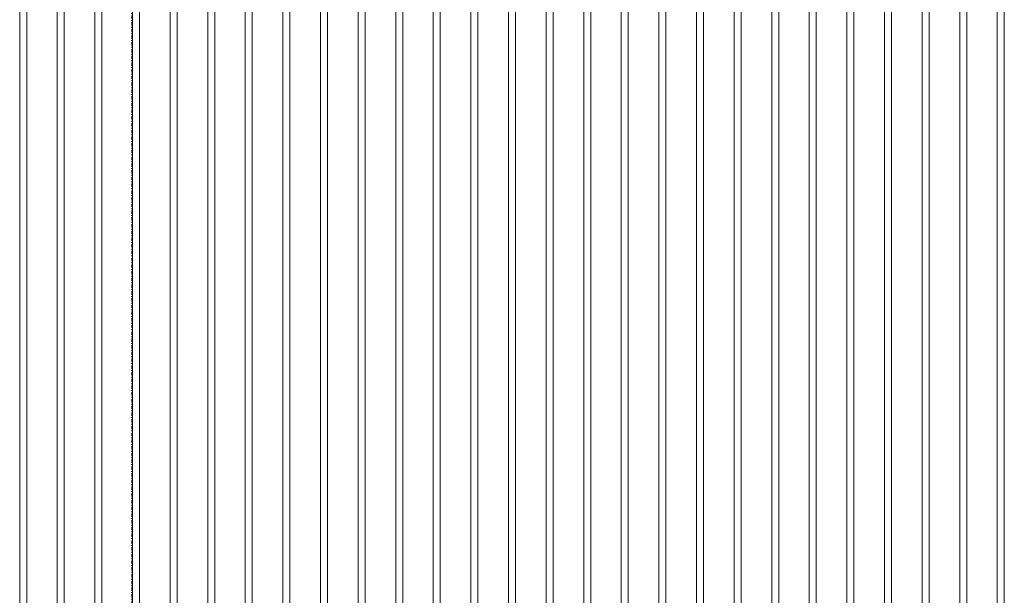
# Model space of a CAD drawing. Extents: x 0 to 92550, y 0 to 59400.
# Tile 69 of 105: x 20529 to 22372, y 41100 to 42178. Entities that reach past the tile are written whole.
import ezdxf
from ezdxf.xclip import XClip

# ---------------------------------------------------------------- set-up
doc = ezdxf.new("R2010")
doc.units = 0
doc.header["$MEASUREMENT"] = 0
doc.header["$XCLIPFRAME"] = 0
doc.linetypes.add('Streep-punt fijn', pattern=[1251.000023, 626.000023, -312.5, 0, -312.5])
doc.layers.add('ZZ 41 Buitenwandafwerking gevelhout', color=7, linetype='Continuous')
doc.layers.add('ZZ A Stramien', color=7, linetype='Continuous')

# ---------------------------------------------------------------- blocks, each defined once
blk = doc.blocks.new('*X9')
at = {"layer": 'ZZ 41 Buitenwandafwerking gevelhout', "color": 7, "linetype": 'Continuous', "lineweight": 5, "ltscale": 0.01}
for p, q in [((20528.7, 42200), (20528.7, 42100)), ((20528.7, 42200), (20528.7, 42100)), ((20541.8, 42200), (20541.8, 42100)), ((20599.1, 42200), (20599.1, 42100)), ((20599.1, 42200), (20599.1, 42100)), ((20612.2, 42200), (20612.2, 42100)), ((20669.5, 42200), (20669.5, 42100)), ((20669.5, 42200), (20669.5, 42100)), ((20682.6, 42200), (20682.6, 42100)), ((20739.9, 42200), (20739.9, 42100)), ((20739.9, 42200), (20739.9, 42100)), ((20753, 42200), (20753, 42100)), ((20810.3, 42200), (20810.3, 42100)), ((20810.3, 42200), (20810.3, 42100)), ((20823.4, 42200), (20823.4, 42100)), ((20880.7, 42200), (20880.7, 42100)), ((20880.7, 42200), (20880.7, 42100)), ((20893.8, 42200), (20893.8, 42100)), ((20951.1, 42200), (20951.1, 42100)), ((20951.1, 42200), (20951.1, 42100)), ((20964.2, 42200), (20964.2, 42100)), ((21021.5, 42200), (21021.5, 42100)), ((21021.5, 42200), (21021.5, 42100)), ((21034.6, 42200), (21034.6, 42100)), ((21091.9, 42200), (21091.9, 42100)), ((21091.9, 42200), (21091.9, 42100)), ((21105, 42200), (21105, 42100)), ((21162.3, 42200), (21162.3, 42100)), ((21162.3, 42200), (21162.3, 42100)), ((21175.4, 42200), (21175.4, 42100)), ((21232.7, 42200), (21232.7, 42100)), ((21232.7, 42200), (21232.7, 42100)), ((21245.8, 42200), (21245.8, 42100)), ((21303.1, 42200), (21303.1, 42100)), ((21303.1, 42200), (21303.1, 42100)), ((21316.2, 42200), (21316.2, 42100)), ((21373.5, 42200), (21373.5, 42100)), ((21373.5, 42200), (21373.5, 42100)), ((21386.5, 42200), (21386.5, 42100)), ((21443.8, 42200), (21443.8, 42100)), ((21443.8, 42200), (21443.8, 42100)), ((21456.9, 42200), (21456.9, 42100)), ((21514.2, 42200), (21514.2, 42100)), ((21514.2, 42200), (21514.2, 42100)), ((21527.3, 42200), (21527.3, 42100)), ((21584.6, 42200), (21584.6, 42100)), ((21584.6, 42200), (21584.6, 42100)), ((21597.7, 42200), (21597.7, 42100)), ((21655, 42200), (21655, 42100)), ((21655, 42200), (21655, 42100)), ((21668.1, 42200), (21668.1, 42100)), ((21725.4, 42200), (21725.4, 42100)), ((21725.4, 42200), (21725.4, 42100)), ((21738.5, 42200), (21738.5, 42100)), ((21795.8, 42200), (21795.8, 42100)), ((21795.8, 42200), (21795.8, 42100)), ((21808.9, 42200), (21808.9, 42100)), ((21866.2, 42200), (21866.2, 42100)), ((21866.2, 42200), (21866.2, 42100)), ((21879.3, 42200), (21879.3, 42100)), ((21936.6, 42200), (21936.6, 42100)), ((21936.6, 42200), (21936.6, 42100)), ((21949.7, 42200), (21949.7, 42100)), ((22007, 42200), (22007, 42100)), ((22007, 42200), (22007, 42100)), ((22020.1, 42200), (22020.1, 42100)), ((22077.4, 42200), (22077.4, 42100)), ((22077.4, 42200), (22077.4, 42100)), ((22090.5, 42200), (22090.5, 42100)), ((22147.8, 42200), (22147.8, 42100)), ((22147.8, 42200), (22147.8, 42100)), ((22160.9, 42200), (22160.9, 42100)), ((22218.2, 42200), (22218.2, 42100)), ((22218.2, 42200), (22218.2, 42100)), ((22231.3, 42200), (22231.3, 42100)), ((22288.6, 42200), (22288.6, 42100)), ((22288.6, 42200), (22288.6, 42100)), ((22301.7, 42200), (22301.7, 42100)), ((22359, 42200), (22359, 42100)), ((22359, 42200), (22359, 42100)), ((22372.1, 42200), (22372.1, 42100)), ((20528.7, 42100), (20528.7, 42000)), ((20528.7, 42100), (20528.7, 42000)), ((20541.8, 42100), (20541.8, 42000)), ((20599.1, 42100), (20599.1, 42000)), ((20599.1, 42100), (20599.1, 42000)), ((20612.2, 42100), (20612.2, 42000)), ((20669.5, 42100), (20669.5, 42000)), ((20669.5, 42100), (20669.5, 42000)), ((20682.6, 42100), (20682.6, 42000)), ((20739.9, 42100), (20739.9, 42000)), ((20739.9, 42100), (20739.9, 42000)), ((20753, 42100), (20753, 42000)), ((20810.3, 42100), (20810.3, 42000)), ((20810.3, 42100), (20810.3, 42000)), ((20823.4, 42100), (20823.4, 42000)), ((20880.7, 42100), (20880.7, 42000)), ((20880.7, 42100), (20880.7, 42000)), ((20893.8, 42100), (20893.8, 42000)), ((20951.1, 42100), (20951.1, 42000)), ((20951.1, 42100), (20951.1, 42000)), ((20964.2, 42100), (20964.2, 42000)), ((21021.5, 42100), (21021.5, 42000)), ((21021.5, 42100), (21021.5, 42000)), ((21034.6, 42100), (21034.6, 42000)), ((21091.9, 42100), (21091.9, 42000)), ((21091.9, 42100), (21091.9, 42000)), ((21105, 42100), (21105, 42000)), ((21162.3, 42100), (21162.3, 42000)), ((21162.3, 42100), (21162.3, 42000)), ((21175.4, 42100), (21175.4, 42000)), ((21232.7, 42100), (21232.7, 42000)), ((21232.7, 42100), (21232.7, 42000)), ((21245.8, 42100), (21245.8, 42000)), ((21303.1, 42100), (21303.1, 42000)), ((21303.1, 42100), (21303.1, 42000)), ((21316.2, 42100), (21316.2, 42000)), ((21373.5, 42100), (21373.5, 42000)), ((21373.5, 42100), (21373.5, 42000)), ((21386.5, 42100), (21386.5, 42000)), ((21443.8, 42100), (21443.8, 42000)), ((21443.8, 42100), (21443.8, 42000)), ((21456.9, 42100), (21456.9, 42000)), ((21514.2, 42100), (21514.2, 42000)), ((21514.2, 42100), (21514.2, 42000)), ((21527.3, 42100), (21527.3, 42000)), ((21584.6, 42100), (21584.6, 42000)), ((21584.6, 42100), (21584.6, 42000)), ((21597.7, 42100), (21597.7, 42000)), ((21655, 42100), (21655, 42000)), ((21655, 42100), (21655, 42000)), ((21668.1, 42100), (21668.1, 42000)), ((21725.4, 42100), (21725.4, 42000)), ((21725.4, 42100), (21725.4, 42000)), ((21738.5, 42100), (21738.5, 42000)), ((21795.8, 42100), (21795.8, 42000)), ((21795.8, 42100), (21795.8, 42000)), ((21808.9, 42100), (21808.9, 42000)), ((21866.2, 42100), (21866.2, 42000)), ((21866.2, 42100), (21866.2, 42000)), ((21879.3, 42100), (21879.3, 42000)), ((21936.6, 42100), (21936.6, 42000)), ((21936.6, 42100), (21936.6, 42000)), ((21949.7, 42100), (21949.7, 42000)), ((22007, 42100), (22007, 42000)), ((22007, 42100), (22007, 42000)), ((22020.1, 42100), (22020.1, 42000)), ((22077.4, 42100), (22077.4, 42000)), ((22077.4, 42100), (22077.4, 42000)), ((22090.5, 42100), (22090.5, 42000)), ((22147.8, 42100), (22147.8, 42000)), ((22147.8, 42100), (22147.8, 42000)), ((22160.9, 42100), (22160.9, 42000)), ((22218.2, 42100), (22218.2, 42000)), ((22218.2, 42100), (22218.2, 42000)), ((22231.3, 42100), (22231.3, 42000)), ((22288.6, 42100), (22288.6, 42000)), ((22288.6, 42100), (22288.6, 42000)), ((22301.7, 42100), (22301.7, 42000)), ((22359, 42100), (22359, 42000)), ((22359, 42100), (22359, 42000)), ((22372.1, 42100), (22372.1, 42000)), ((20528.7, 42000), (20528.7, 41900)), ((20528.7, 42000), (20528.7, 41900)), ((20541.8, 42000), (20541.8, 41900)), ((20599.1, 42000), (20599.1, 41900)), ((20599.1, 42000), (20599.1, 41900)), ((20612.2, 42000), (20612.2, 41900)), ((20669.5, 42000), (20669.5, 41900)), ((20669.5, 42000), (20669.5, 41900)), ((20682.6, 42000), (20682.6, 41900)), ((20739.9, 42000), (20739.9, 41900)), ((20739.9, 42000), (20739.9, 41900)), ((20753, 42000), (20753, 41900)), ((20810.3, 42000), (20810.3, 41900)), ((20810.3, 42000), (20810.3, 41900)), ((20823.4, 42000), (20823.4, 41900)), ((20880.7, 42000), (20880.7, 41900)), ((20880.7, 42000), (20880.7, 41900)), ((20893.8, 42000), (20893.8, 41900)), ((20951.1, 42000), (20951.1, 41900)), ((20951.1, 42000), (20951.1, 41900)), ((20964.2, 42000), (20964.2, 41900)), ((21021.5, 42000), (21021.5, 41900)), ((21021.5, 42000), (21021.5, 41900)), ((21034.6, 42000), (21034.6, 41900)), ((21091.9, 42000), (21091.9, 41900)), ((21091.9, 42000), (21091.9, 41900)), ((21105, 42000), (21105, 41900)), ((21162.3, 42000), (21162.3, 41900)), ((21162.3, 42000), (21162.3, 41900)), ((21175.4, 42000), (21175.4, 41900)), ((21232.7, 42000), (21232.7, 41900)), ((21232.7, 42000), (21232.7, 41900)), ((21245.8, 42000), (21245.8, 41900)), ((21303.1, 42000), (21303.1, 41900)), ((21303.1, 42000), (21303.1, 41900)), ((21316.2, 42000), (21316.2, 41900)), ((21373.5, 42000), (21373.5, 41900)), ((21373.5, 42000), (21373.5, 41900)), ((21386.5, 42000), (21386.5, 41900)), ((21443.8, 42000), (21443.8, 41900)), ((21443.8, 42000), (21443.8, 41900)), ((21456.9, 42000), (21456.9, 41900)), ((21514.2, 42000), (21514.2, 41900)), ((21514.2, 42000), (21514.2, 41900)), ((21527.3, 42000), (21527.3, 41900)), ((21584.6, 42000), (21584.6, 41900)), ((21584.6, 42000), (21584.6, 41900)), ((21597.7, 42000), (21597.7, 41900)), ((21655, 42000), (21655, 41900)), ((21655, 42000), (21655, 41900)), ((21668.1, 42000), (21668.1, 41900)), ((21725.4, 42000), (21725.4, 41900)), ((21725.4, 42000), (21725.4, 41900)), ((21738.5, 42000), (21738.5, 41900)), ((21795.8, 42000), (21795.8, 41900)), ((21795.8, 42000), (21795.8, 41900)), ((21808.9, 42000), (21808.9, 41900)), ((21866.2, 42000), (21866.2, 41900)), ((21866.2, 42000), (21866.2, 41900)), ((21879.3, 42000), (21879.3, 41900)), ((21936.6, 42000), (21936.6, 41900)), ((21936.6, 42000), (21936.6, 41900)), ((21949.7, 42000), (21949.7, 41900)), ((22007, 42000), (22007, 41900)), ((22007, 42000), (22007, 41900)), ((22020.1, 42000), (22020.1, 41900)), ((22077.4, 42000), (22077.4, 41900)), ((22077.4, 42000), (22077.4, 41900)), ((22090.5, 42000), (22090.5, 41900)), ((22147.8, 42000), (22147.8, 41900)), ((22147.8, 42000), (22147.8, 41900)), ((22160.9, 42000), (22160.9, 41900)), ((22218.2, 42000), (22218.2, 41900)), ((22218.2, 42000), (22218.2, 41900)), ((22231.3, 42000), (22231.3, 41900)), ((22288.6, 42000), (22288.6, 41900)), ((22288.6, 42000), (22288.6, 41900)), ((22301.7, 42000), (22301.7, 41900)), ((22359, 42000), (22359, 41900)), ((22359, 42000), (22359, 41900)), ((22372.1, 42000), (22372.1, 41900)), ((20528.7, 41900), (20528.7, 41800)), ((20528.7, 41900), (20528.7, 41800)), ((20541.8, 41900), (20541.8, 41800)), ((20599.1, 41900), (20599.1, 41800)), ((20599.1, 41900), (20599.1, 41800)), ((20612.2, 41900), (20612.2, 41800)), ((20669.5, 41900), (20669.5, 41800)), ((20669.5, 41900), (20669.5, 41800)), ((20682.6, 41900), (20682.6, 41800)), ((20739.9, 41900), (20739.9, 41800)), ((20739.9, 41900), (20739.9, 41800)), ((20753, 41900), (20753, 41800)), ((20810.3, 41900), (20810.3, 41800)), ((20810.3, 41900), (20810.3, 41800)), ((20823.4, 41900), (20823.4, 41800)), ((20880.7, 41900), (20880.7, 41800)), ((20880.7, 41900), (20880.7, 41800)), ((20893.8, 41900), (20893.8, 41800)), ((20951.1, 41900), (20951.1, 41800)), ((20951.1, 41900), (20951.1, 41800)), ((20964.2, 41900), (20964.2, 41800)), ((21021.5, 41900), (21021.5, 41800)), ((21021.5, 41900), (21021.5, 41800)), ((21034.6, 41900), (21034.6, 41800)), ((21091.9, 41900), (21091.9, 41800)), ((21091.9, 41900), (21091.9, 41800)), ((21105, 41900), (21105, 41800)), ((21162.3, 41900), (21162.3, 41800)), ((21162.3, 41900), (21162.3, 41800)), ((21175.4, 41900), (21175.4, 41800)), ((21232.7, 41900), (21232.7, 41800)), ((21232.7, 41900), (21232.7, 41800)), ((21245.8, 41900), (21245.8, 41800)), ((21303.1, 41900), (21303.1, 41800)), ((21303.1, 41900), (21303.1, 41800)), ((21316.2, 41900), (21316.2, 41800)), ((21373.5, 41900), (21373.5, 41800)), ((21373.5, 41900), (21373.5, 41800)), ((21386.5, 41900), (21386.5, 41800)), ((21443.8, 41900), (21443.8, 41800)), ((21443.8, 41900), (21443.8, 41800)), ((21456.9, 41900), (21456.9, 41800)), ((21514.2, 41900), (21514.2, 41800)), ((21514.2, 41900), (21514.2, 41800)), ((21527.3, 41900), (21527.3, 41800)), ((21584.6, 41900), (21584.6, 41800)), ((21584.6, 41900), (21584.6, 41800)), ((21597.7, 41900), (21597.7, 41800)), ((21655, 41900), (21655, 41800)), ((21655, 41900), (21655, 41800)), ((21668.1, 41900), (21668.1, 41800)), ((21725.4, 41900), (21725.4, 41800)), ((21725.4, 41900), (21725.4, 41800)), ((21738.5, 41900), (21738.5, 41800)), ((21795.8, 41900), (21795.8, 41800)), ((21795.8, 41900), (21795.8, 41800)), ((21808.9, 41900), (21808.9, 41800)), ((21866.2, 41900), (21866.2, 41800)), ((21866.2, 41900), (21866.2, 41800)), ((21879.3, 41900), (21879.3, 41800)), ((21936.6, 41900), (21936.6, 41800)), ((21936.6, 41900), (21936.6, 41800)), ((21949.7, 41900), (21949.7, 41800)), ((22007, 41900), (22007, 41800)), ((22007, 41900), (22007, 41800)), ((22020.1, 41900), (22020.1, 41800)), ((22077.4, 41900), (22077.4, 41800)), ((22077.4, 41900), (22077.4, 41800)), ((22090.5, 41900), (22090.5, 41800)), ((22147.8, 41900), (22147.8, 41800)), ((22147.8, 41900), (22147.8, 41800)), ((22160.9, 41900), (22160.9, 41800)), ((22218.2, 41900), (22218.2, 41800)), ((22218.2, 41900), (22218.2, 41800)), ((22231.3, 41900), (22231.3, 41800)), ((22288.6, 41900), (22288.6, 41800)), ((22288.6, 41900), (22288.6, 41800)), ((22301.7, 41900), (22301.7, 41800)), ((22359, 41900), (22359, 41800)), ((22359, 41900), (22359, 41800)), ((22372.1, 41900), (22372.1, 41800)), ((20528.7, 41800), (20528.7, 41700)), ((20528.7, 41800), (20528.7, 41700)), ((20541.8, 41800), (20541.8, 41700)), ((20599.1, 41800), (20599.1, 41700)), ((20599.1, 41800), (20599.1, 41700)), ((20612.2, 41800), (20612.2, 41700)), ((20669.5, 41800), (20669.5, 41700)), ((20669.5, 41800), (20669.5, 41700)), ((20682.6, 41800), (20682.6, 41700)), ((20739.9, 41800), (20739.9, 41700)), ((20739.9, 41800), (20739.9, 41700)), ((20753, 41800), (20753, 41700)), ((20810.3, 41800), (20810.3, 41700)), ((20810.3, 41800), (20810.3, 41700)), ((20823.4, 41800), (20823.4, 41700)), ((20880.7, 41800), (20880.7, 41700)), ((20880.7, 41800), (20880.7, 41700)), ((20893.8, 41800), (20893.8, 41700)), ((20951.1, 41800), (20951.1, 41700)), ((20951.1, 41800), (20951.1, 41700)), ((20964.2, 41800), (20964.2, 41700)), ((21021.5, 41800), (21021.5, 41700)), ((21021.5, 41800), (21021.5, 41700)), ((21034.6, 41800), (21034.6, 41700)), ((21091.9, 41800), (21091.9, 41700)), ((21091.9, 41800), (21091.9, 41700)), ((21105, 41800), (21105, 41700)), ((21162.3, 41800), (21162.3, 41700)), ((21162.3, 41800), (21162.3, 41700)), ((21175.4, 41800), (21175.4, 41700)), ((21232.7, 41800), (21232.7, 41700)), ((21232.7, 41800), (21232.7, 41700)), ((21245.8, 41800), (21245.8, 41700)), ((21303.1, 41800), (21303.1, 41700)), ((21303.1, 41800), (21303.1, 41700)), ((21316.2, 41800), (21316.2, 41700)), ((21373.5, 41800), (21373.5, 41700)), ((21373.5, 41800), (21373.5, 41700)), ((21386.5, 41800), (21386.5, 41700)), ((21443.8, 41800), (21443.8, 41700)), ((21443.8, 41800), (21443.8, 41700)), ((21456.9, 41800), (21456.9, 41700)), ((21514.2, 41800), (21514.2, 41700)), ((21514.2, 41800), (21514.2, 41700)), ((21527.3, 41800), (21527.3, 41700)), ((21584.6, 41800), (21584.6, 41700)), ((21584.6, 41800), (21584.6, 41700)), ((21597.7, 41800), (21597.7, 41700)), ((21655, 41800), (21655, 41700)), ((21655, 41800), (21655, 41700)), ((21668.1, 41800), (21668.1, 41700)), ((21725.4, 41800), (21725.4, 41700)), ((21725.4, 41800), (21725.4, 41700)), ((21738.5, 41800), (21738.5, 41700)), ((21795.8, 41800), (21795.8, 41700)), ((21795.8, 41800), (21795.8, 41700)), ((21808.9, 41800), (21808.9, 41700)), ((21866.2, 41800), (21866.2, 41700)), ((21866.2, 41800), (21866.2, 41700)), ((21879.3, 41800), (21879.3, 41700)), ((21936.6, 41800), (21936.6, 41700)), ((21936.6, 41800), (21936.6, 41700)), ((21949.7, 41800), (21949.7, 41700)), ((22007, 41800), (22007, 41700)), ((22007, 41800), (22007, 41700)), ((22020.1, 41800), (22020.1, 41700)), ((22077.4, 41800), (22077.4, 41700)), ((22077.4, 41800), (22077.4, 41700)), ((22090.5, 41800), (22090.5, 41700)), ((22147.8, 41800), (22147.8, 41700)), ((22147.8, 41800), (22147.8, 41700)), ((22160.9, 41800), (22160.9, 41700)), ((22218.2, 41800), (22218.2, 41700)), ((22218.2, 41800), (22218.2, 41700)), ((22231.3, 41800), (22231.3, 41700)), ((22288.6, 41800), (22288.6, 41700)), ((22288.6, 41800), (22288.6, 41700)), ((22301.7, 41800), (22301.7, 41700)), ((22359, 41800), (22359, 41700)), ((22359, 41800), (22359, 41700)), ((22372.1, 41800), (22372.1, 41700)), ((20528.7, 41700), (20528.7, 41600)), ((20528.7, 41700), (20528.7, 41600)), ((20541.8, 41700), (20541.8, 41600)), ((20599.1, 41700), (20599.1, 41600)), ((20599.1, 41700), (20599.1, 41600)), ((20612.2, 41700), (20612.2, 41600)), ((20669.5, 41700), (20669.5, 41600)), ((20669.5, 41700), (20669.5, 41600)), ((20682.6, 41700), (20682.6, 41600)), ((20739.9, 41700), (20739.9, 41600)), ((20739.9, 41700), (20739.9, 41600)), ((20753, 41700), (20753, 41600)), ((20810.3, 41700), (20810.3, 41600)), ((20810.3, 41700), (20810.3, 41600)), ((20823.4, 41700), (20823.4, 41600)), ((20880.7, 41700), (20880.7, 41600)), ((20880.7, 41700), (20880.7, 41600)), ((20893.8, 41700), (20893.8, 41600)), ((20951.1, 41700), (20951.1, 41600)), ((20951.1, 41700), (20951.1, 41600)), ((20964.2, 41700), (20964.2, 41600)), ((21021.5, 41700), (21021.5, 41600)), ((21021.5, 41700), (21021.5, 41600)), ((21034.6, 41700), (21034.6, 41600)), ((21091.9, 41700), (21091.9, 41600)), ((21091.9, 41700), (21091.9, 41600)), ((21105, 41700), (21105, 41600)), ((21162.3, 41700), (21162.3, 41600)), ((21162.3, 41700), (21162.3, 41600)), ((21175.4, 41700), (21175.4, 41600)), ((21232.7, 41700), (21232.7, 41600)), ((21232.7, 41700), (21232.7, 41600)), ((21245.8, 41700), (21245.8, 41600)), ((21303.1, 41700), (21303.1, 41600)), ((21303.1, 41700), (21303.1, 41600)), ((21316.2, 41700), (21316.2, 41600)), ((21373.5, 41700), (21373.5, 41600)), ((21373.5, 41700), (21373.5, 41600)), ((21386.5, 41700), (21386.5, 41600)), ((21443.8, 41700), (21443.8, 41600)), ((21443.8, 41700), (21443.8, 41600)), ((21456.9, 41700), (21456.9, 41600)), ((21514.2, 41700), (21514.2, 41600)), ((21514.2, 41700), (21514.2, 41600)), ((21527.3, 41700), (21527.3, 41600)), ((21584.6, 41700), (21584.6, 41600)), ((21584.6, 41700), (21584.6, 41600)), ((21597.7, 41700), (21597.7, 41600)), ((21655, 41700), (21655, 41600)), ((21655, 41700), (21655, 41600)), ((21668.1, 41700), (21668.1, 41600)), ((21725.4, 41700), (21725.4, 41600)), ((21725.4, 41700), (21725.4, 41600)), ((21738.5, 41700), (21738.5, 41600)), ((21795.8, 41700), (21795.8, 41600)), ((21795.8, 41700), (21795.8, 41600)), ((21808.9, 41700), (21808.9, 41600)), ((21866.2, 41700), (21866.2, 41600)), ((21866.2, 41700), (21866.2, 41600)), ((21879.3, 41700), (21879.3, 41600)), ((21936.6, 41700), (21936.6, 41600)), ((21936.6, 41700), (21936.6, 41600)), ((21949.7, 41700), (21949.7, 41600)), ((22007, 41700), (22007, 41600)), ((22007, 41700), (22007, 41600)), ((22020.1, 41700), (22020.1, 41600)), ((22077.4, 41700), (22077.4, 41600)), ((22077.4, 41700), (22077.4, 41600)), ((22090.5, 41700), (22090.5, 41600)), ((22147.8, 41700), (22147.8, 41600)), ((22147.8, 41700), (22147.8, 41600)), ((22160.9, 41700), (22160.9, 41600)), ((22218.2, 41700), (22218.2, 41600)), ((22218.2, 41700), (22218.2, 41600)), ((22231.3, 41700), (22231.3, 41600)), ((22288.6, 41700), (22288.6, 41600)), ((22288.6, 41700), (22288.6, 41600)), ((22301.7, 41700), (22301.7, 41600)), ((22359, 41700), (22359, 41600)), ((22359, 41700), (22359, 41600)), ((22372.1, 41700), (22372.1, 41600)), ((20528.7, 41600), (20528.7, 41500)), ((20528.7, 41600), (20528.7, 41500)), ((20541.8, 41600), (20541.8, 41500)), ((20599.1, 41600), (20599.1, 41500)), ((20599.1, 41600), (20599.1, 41500)), ((20612.2, 41600), (20612.2, 41500)), ((20669.5, 41600), (20669.5, 41500)), ((20669.5, 41600), (20669.5, 41500)), ((20682.6, 41600), (20682.6, 41500)), ((20739.9, 41600), (20739.9, 41500)), ((20739.9, 41600), (20739.9, 41500)), ((20753, 41600), (20753, 41500)), ((20810.3, 41600), (20810.3, 41500)), ((20810.3, 41600), (20810.3, 41500)), ((20823.4, 41600), (20823.4, 41500)), ((20880.7, 41600), (20880.7, 41500)), ((20880.7, 41600), (20880.7, 41500)), ((20893.8, 41600), (20893.8, 41500)), ((20951.1, 41600), (20951.1, 41500)), ((20951.1, 41600), (20951.1, 41500)), ((20964.2, 41600), (20964.2, 41500)), ((21021.5, 41600), (21021.5, 41500)), ((21021.5, 41600), (21021.5, 41500)), ((21034.6, 41600), (21034.6, 41500)), ((21091.9, 41600), (21091.9, 41500)), ((21091.9, 41600), (21091.9, 41500)), ((21105, 41600), (21105, 41500)), ((21162.3, 41600), (21162.3, 41500)), ((21162.3, 41600), (21162.3, 41500)), ((21175.4, 41600), (21175.4, 41500)), ((21232.7, 41600), (21232.7, 41500)), ((21232.7, 41600), (21232.7, 41500)), ((21245.8, 41600), (21245.8, 41500)), ((21303.1, 41600), (21303.1, 41500)), ((21303.1, 41600), (21303.1, 41500)), ((21316.2, 41600), (21316.2, 41500)), ((21373.5, 41600), (21373.5, 41500)), ((21373.5, 41600), (21373.5, 41500)), ((21386.5, 41600), (21386.5, 41500)), ((21443.8, 41600), (21443.8, 41500)), ((21443.8, 41600), (21443.8, 41500)), ((21456.9, 41600), (21456.9, 41500)), ((21514.2, 41600), (21514.2, 41500)), ((21514.2, 41600), (21514.2, 41500)), ((21527.3, 41600), (21527.3, 41500)), ((21584.6, 41600), (21584.6, 41500)), ((21584.6, 41600), (21584.6, 41500)), ((21597.7, 41600), (21597.7, 41500)), ((21655, 41600), (21655, 41500)), ((21655, 41600), (21655, 41500)), ((21668.1, 41600), (21668.1, 41500)), ((21725.4, 41600), (21725.4, 41500)), ((21725.4, 41600), (21725.4, 41500)), ((21738.5, 41600), (21738.5, 41500)), ((21795.8, 41600), (21795.8, 41500)), ((21795.8, 41600), (21795.8, 41500)), ((21808.9, 41600), (21808.9, 41500)), ((21866.2, 41600), (21866.2, 41500)), ((21866.2, 41600), (21866.2, 41500)), ((21879.3, 41600), (21879.3, 41500)), ((21936.6, 41600), (21936.6, 41500)), ((21936.6, 41600), (21936.6, 41500)), ((21949.7, 41600), (21949.7, 41500)), ((22007, 41600), (22007, 41500)), ((22007, 41600), (22007, 41500)), ((22020.1, 41600), (22020.1, 41500)), ((22077.4, 41600), (22077.4, 41500)), ((22077.4, 41600), (22077.4, 41500)), ((22090.5, 41600), (22090.5, 41500)), ((22147.8, 41600), (22147.8, 41500)), ((22147.8, 41600), (22147.8, 41500)), ((22160.9, 41600), (22160.9, 41500)), ((22218.2, 41600), (22218.2, 41500)), ((22218.2, 41600), (22218.2, 41500)), ((22231.3, 41600), (22231.3, 41500)), ((22288.6, 41600), (22288.6, 41500)), ((22288.6, 41600), (22288.6, 41500)), ((22301.7, 41600), (22301.7, 41500)), ((22359, 41600), (22359, 41500)), ((22359, 41600), (22359, 41500)), ((22372.1, 41600), (22372.1, 41500)), ((20528.7, 41500), (20528.7, 41400)), ((20528.7, 41500), (20528.7, 41400)), ((20541.8, 41500), (20541.8, 41400)), ((20599.1, 41500), (20599.1, 41400)), ((20599.1, 41500), (20599.1, 41400)), ((20612.2, 41500), (20612.2, 41400)), ((20669.5, 41500), (20669.5, 41400)), ((20669.5, 41500), (20669.5, 41400)), ((20682.6, 41500), (20682.6, 41400)), ((20739.9, 41500), (20739.9, 41400)), ((20739.9, 41500), (20739.9, 41400)), ((20753, 41500), (20753, 41400)), ((20810.3, 41500), (20810.3, 41400)), ((20810.3, 41500), (20810.3, 41400)), ((20823.4, 41500), (20823.4, 41400)), ((20880.7, 41500), (20880.7, 41400)), ((20880.7, 41500), (20880.7, 41400)), ((20893.8, 41500), (20893.8, 41400)), ((20951.1, 41500), (20951.1, 41400)), ((20951.1, 41500), (20951.1, 41400)), ((20964.2, 41500), (20964.2, 41400)), ((21021.5, 41500), (21021.5, 41400)), ((21021.5, 41500), (21021.5, 41400)), ((21034.6, 41500), (21034.6, 41400)), ((21091.9, 41500), (21091.9, 41400)), ((21091.9, 41500), (21091.9, 41400)), ((21105, 41500), (21105, 41400)), ((21162.3, 41500), (21162.3, 41400)), ((21162.3, 41500), (21162.3, 41400)), ((21175.4, 41500), (21175.4, 41400)), ((21232.7, 41500), (21232.7, 41400)), ((21232.7, 41500), (21232.7, 41400)), ((21245.8, 41500), (21245.8, 41400)), ((21303.1, 41500), (21303.1, 41400)), ((21303.1, 41500), (21303.1, 41400)), ((21316.2, 41500), (21316.2, 41400)), ((21373.5, 41500), (21373.5, 41400)), ((21373.5, 41500), (21373.5, 41400)), ((21386.5, 41500), (21386.5, 41400)), ((21443.8, 41500), (21443.8, 41400)), ((21443.8, 41500), (21443.8, 41400)), ((21456.9, 41500), (21456.9, 41400)), ((21514.2, 41500), (21514.2, 41400)), ((21514.2, 41500), (21514.2, 41400)), ((21527.3, 41500), (21527.3, 41400)), ((21584.6, 41500), (21584.6, 41400)), ((21584.6, 41500), (21584.6, 41400)), ((21597.7, 41500), (21597.7, 41400)), ((21655, 41500), (21655, 41400)), ((21655, 41500), (21655, 41400)), ((21668.1, 41500), (21668.1, 41400)), ((21725.4, 41500), (21725.4, 41400)), ((21725.4, 41500), (21725.4, 41400)), ((21738.5, 41500), (21738.5, 41400)), ((21795.8, 41500), (21795.8, 41400)), ((21795.8, 41500), (21795.8, 41400)), ((21808.9, 41500), (21808.9, 41400)), ((21866.2, 41500), (21866.2, 41400)), ((21866.2, 41500), (21866.2, 41400)), ((21879.3, 41500), (21879.3, 41400)), ((21936.6, 41500), (21936.6, 41400)), ((21936.6, 41500), (21936.6, 41400)), ((21949.7, 41500), (21949.7, 41400)), ((22007, 41500), (22007, 41400)), ((22007, 41500), (22007, 41400)), ((22020.1, 41500), (22020.1, 41400)), ((22077.4, 41500), (22077.4, 41400)), ((22077.4, 41500), (22077.4, 41400)), ((22090.5, 41500), (22090.5, 41400)), ((22147.8, 41500), (22147.8, 41400)), ((22147.8, 41500), (22147.8, 41400)), ((22160.9, 41500), (22160.9, 41400)), ((22218.2, 41500), (22218.2, 41400)), ((22218.2, 41500), (22218.2, 41400)), ((22231.3, 41500), (22231.3, 41400)), ((22288.6, 41500), (22288.6, 41400)), ((22288.6, 41500), (22288.6, 41400)), ((22301.7, 41500), (22301.7, 41400)), ((22359, 41500), (22359, 41400)), ((22359, 41500), (22359, 41400)), ((22372.1, 41500), (22372.1, 41400)), ((20528.7, 41400), (20528.7, 41300)), ((20528.7, 41400), (20528.7, 41300)), ((20541.8, 41400), (20541.8, 41300)), ((20599.1, 41400), (20599.1, 41300)), ((20599.1, 41400), (20599.1, 41300)), ((20612.2, 41400), (20612.2, 41300)), ((20669.5, 41400), (20669.5, 41300)), ((20669.5, 41400), (20669.5, 41300)), ((20682.6, 41400), (20682.6, 41300)), ((20739.9, 41400), (20739.9, 41300)), ((20739.9, 41400), (20739.9, 41300)), ((20753, 41400), (20753, 41300)), ((20810.3, 41400), (20810.3, 41300)), ((20810.3, 41400), (20810.3, 41300)), ((20823.4, 41400), (20823.4, 41300)), ((20880.7, 41400), (20880.7, 41300)), ((20880.7, 41400), (20880.7, 41300)), ((20893.8, 41400), (20893.8, 41300)), ((20951.1, 41400), (20951.1, 41300)), ((20951.1, 41400), (20951.1, 41300)), ((20964.2, 41400), (20964.2, 41300)), ((21021.5, 41400), (21021.5, 41300)), ((21021.5, 41400), (21021.5, 41300)), ((21034.6, 41400), (21034.6, 41300)), ((21091.9, 41400), (21091.9, 41300)), ((21091.9, 41400), (21091.9, 41300)), ((21105, 41400), (21105, 41300)), ((21162.3, 41400), (21162.3, 41300)), ((21162.3, 41400), (21162.3, 41300)), ((21175.4, 41400), (21175.4, 41300)), ((21232.7, 41400), (21232.7, 41300)), ((21232.7, 41400), (21232.7, 41300)), ((21245.8, 41400), (21245.8, 41300)), ((21303.1, 41400), (21303.1, 41300)), ((21303.1, 41400), (21303.1, 41300)), ((21316.2, 41400), (21316.2, 41300)), ((21373.5, 41400), (21373.5, 41300)), ((21373.5, 41400), (21373.5, 41300)), ((21386.5, 41400), (21386.5, 41300)), ((21443.8, 41400), (21443.8, 41300)), ((21443.8, 41400), (21443.8, 41300)), ((21456.9, 41400), (21456.9, 41300)), ((21514.2, 41400), (21514.2, 41300)), ((21514.2, 41400), (21514.2, 41300)), ((21527.3, 41400), (21527.3, 41300)), ((21584.6, 41400), (21584.6, 41300)), ((21584.6, 41400), (21584.6, 41300)), ((21597.7, 41400), (21597.7, 41300)), ((21655, 41400), (21655, 41300)), ((21655, 41400), (21655, 41300)), ((21668.1, 41400), (21668.1, 41300)), ((21725.4, 41400), (21725.4, 41300)), ((21725.4, 41400), (21725.4, 41300)), ((21738.5, 41400), (21738.5, 41300)), ((21795.8, 41400), (21795.8, 41300)), ((21795.8, 41400), (21795.8, 41300)), ((21808.9, 41400), (21808.9, 41300)), ((21866.2, 41400), (21866.2, 41300)), ((21866.2, 41400), (21866.2, 41300)), ((21879.3, 41400), (21879.3, 41300)), ((21936.6, 41400), (21936.6, 41300)), ((21936.6, 41400), (21936.6, 41300)), ((21949.7, 41400), (21949.7, 41300)), ((22007, 41400), (22007, 41300)), ((22007, 41400), (22007, 41300)), ((22020.1, 41400), (22020.1, 41300)), ((22077.4, 41400), (22077.4, 41300)), ((22077.4, 41400), (22077.4, 41300)), ((22090.5, 41400), (22090.5, 41300)), ((22147.8, 41400), (22147.8, 41300)), ((22147.8, 41400), (22147.8, 41300)), ((22160.9, 41400), (22160.9, 41300)), ((22218.2, 41400), (22218.2, 41300)), ((22218.2, 41400), (22218.2, 41300)), ((22231.3, 41400), (22231.3, 41300)), ((22288.6, 41400), (22288.6, 41300)), ((22288.6, 41400), (22288.6, 41300)), ((22301.7, 41400), (22301.7, 41300)), ((22359, 41400), (22359, 41300)), ((22359, 41400), (22359, 41300)), ((22372.1, 41400), (22372.1, 41300)), ((20528.7, 41300), (20528.7, 41200)), ((20528.7, 41300), (20528.7, 41200)), ((20541.8, 41300), (20541.8, 41200)), ((20599.1, 41300), (20599.1, 41200)), ((20599.1, 41300), (20599.1, 41200)), ((20612.2, 41300), (20612.2, 41200)), ((20669.5, 41300), (20669.5, 41200)), ((20669.5, 41300), (20669.5, 41200)), ((20682.6, 41300), (20682.6, 41200)), ((20739.9, 41300), (20739.9, 41200)), ((20739.9, 41300), (20739.9, 41200)), ((20753, 41300), (20753, 41200)), ((20810.3, 41300), (20810.3, 41200)), ((20810.3, 41300), (20810.3, 41200)), ((20823.4, 41300), (20823.4, 41200)), ((20880.7, 41300), (20880.7, 41200)), ((20880.7, 41300), (20880.7, 41200)), ((20893.8, 41300), (20893.8, 41200)), ((20951.1, 41300), (20951.1, 41200)), ((20951.1, 41300), (20951.1, 41200)), ((20964.2, 41300), (20964.2, 41200)), ((21021.5, 41300), (21021.5, 41200)), ((21021.5, 41300), (21021.5, 41200)), ((21034.6, 41300), (21034.6, 41200)), ((21091.9, 41300), (21091.9, 41200)), ((21091.9, 41300), (21091.9, 41200)), ((21105, 41300), (21105, 41200)), ((21162.3, 41300), (21162.3, 41200)), ((21162.3, 41300), (21162.3, 41200)), ((21175.4, 41300), (21175.4, 41200)), ((21232.7, 41300), (21232.7, 41200)), ((21232.7, 41300), (21232.7, 41200)), ((21245.8, 41300), (21245.8, 41200)), ((21303.1, 41300), (21303.1, 41200)), ((21303.1, 41300), (21303.1, 41200)), ((21316.2, 41300), (21316.2, 41200)), ((21373.5, 41300), (21373.5, 41200)), ((21373.5, 41300), (21373.5, 41200)), ((21386.5, 41300), (21386.5, 41200)), ((21443.8, 41300), (21443.8, 41200)), ((21443.8, 41300), (21443.8, 41200)), ((21456.9, 41300), (21456.9, 41200)), ((21514.2, 41300), (21514.2, 41200)), ((21514.2, 41300), (21514.2, 41200)), ((21527.3, 41300), (21527.3, 41200)), ((21584.6, 41300), (21584.6, 41200)), ((21584.6, 41300), (21584.6, 41200)), ((21597.7, 41300), (21597.7, 41200)), ((21655, 41300), (21655, 41200)), ((21655, 41300), (21655, 41200)), ((21668.1, 41300), (21668.1, 41200)), ((21725.4, 41300), (21725.4, 41200)), ((21725.4, 41300), (21725.4, 41200)), ((21738.5, 41300), (21738.5, 41200)), ((21795.8, 41300), (21795.8, 41200)), ((21795.8, 41300), (21795.8, 41200)), ((21808.9, 41300), (21808.9, 41200)), ((21866.2, 41300), (21866.2, 41200)), ((21866.2, 41300), (21866.2, 41200)), ((21879.3, 41300), (21879.3, 41200)), ((21936.6, 41300), (21936.6, 41200)), ((21936.6, 41300), (21936.6, 41200)), ((21949.7, 41300), (21949.7, 41200)), ((22007, 41300), (22007, 41200)), ((22007, 41300), (22007, 41200)), ((22020.1, 41300), (22020.1, 41200)), ((22077.4, 41300), (22077.4, 41200)), ((22077.4, 41300), (22077.4, 41200)), ((22090.5, 41300), (22090.5, 41200)), ((22147.8, 41300), (22147.8, 41200)), ((22147.8, 41300), (22147.8, 41200)), ((22160.9, 41300), (22160.9, 41200)), ((22218.2, 41300), (22218.2, 41200)), ((22218.2, 41300), (22218.2, 41200)), ((22231.3, 41300), (22231.3, 41200)), ((22288.6, 41300), (22288.6, 41200)), ((22288.6, 41300), (22288.6, 41200)), ((22301.7, 41300), (22301.7, 41200)), ((22359, 41300), (22359, 41200)), ((22359, 41300), (22359, 41200)), ((22372.1, 41300), (22372.1, 41200)), ((20528.7, 41200), (20528.7, 41100)), ((20528.7, 41200), (20528.7, 41100)), ((20541.8, 41200), (20541.8, 41100)), ((20599.1, 41200), (20599.1, 41100)), ((20599.1, 41200), (20599.1, 41100)), ((20612.2, 41200), (20612.2, 41100)), ((20669.5, 41200), (20669.5, 41100)), ((20669.5, 41200), (20669.5, 41100)), ((20682.6, 41200), (20682.6, 41100)), ((20739.9, 41200), (20739.9, 41100)), ((20739.9, 41200), (20739.9, 41100)), ((20753, 41200), (20753, 41100)), ((20810.3, 41200), (20810.3, 41100)), ((20810.3, 41200), (20810.3, 41100)), ((20823.4, 41200), (20823.4, 41100)), ((20880.7, 41200), (20880.7, 41100)), ((20880.7, 41200), (20880.7, 41100)), ((20893.8, 41200), (20893.8, 41100)), ((20951.1, 41200), (20951.1, 41100)), ((20951.1, 41200), (20951.1, 41100)), ((20964.2, 41200), (20964.2, 41100)), ((21021.5, 41200), (21021.5, 41100)), ((21021.5, 41200), (21021.5, 41100)), ((21034.6, 41200), (21034.6, 41100)), ((21091.9, 41200), (21091.9, 41100)), ((21091.9, 41200), (21091.9, 41100)), ((21105, 41200), (21105, 41100)), ((21162.3, 41200), (21162.3, 41100)), ((21162.3, 41200), (21162.3, 41100)), ((21175.4, 41200), (21175.4, 41100)), ((21232.7, 41200), (21232.7, 41100)), ((21232.7, 41200), (21232.7, 41100)), ((21245.8, 41200), (21245.8, 41100)), ((21303.1, 41200), (21303.1, 41100)), ((21303.1, 41200), (21303.1, 41100)), ((21316.2, 41200), (21316.2, 41100)), ((21373.5, 41200), (21373.5, 41100)), ((21373.5, 41200), (21373.5, 41100)), ((21386.5, 41200), (21386.5, 41100)), ((21443.8, 41200), (21443.8, 41100)), ((21443.8, 41200), (21443.8, 41100)), ((21456.9, 41200), (21456.9, 41100)), ((21514.2, 41200), (21514.2, 41100)), ((21514.2, 41200), (21514.2, 41100)), ((21527.3, 41200), (21527.3, 41100)), ((21584.6, 41200), (21584.6, 41100)), ((21584.6, 41200), (21584.6, 41100)), ((21597.7, 41200), (21597.7, 41100)), ((21655, 41200), (21655, 41100)), ((21655, 41200), (21655, 41100)), ((21668.1, 41200), (21668.1, 41100)), ((21725.4, 41200), (21725.4, 41100)), ((21725.4, 41200), (21725.4, 41100)), ((21738.5, 41200), (21738.5, 41100)), ((21795.8, 41200), (21795.8, 41100)), ((21795.8, 41200), (21795.8, 41100)), ((21808.9, 41200), (21808.9, 41100)), ((21866.2, 41200), (21866.2, 41100)), ((21866.2, 41200), (21866.2, 41100)), ((21879.3, 41200), (21879.3, 41100)), ((21936.6, 41200), (21936.6, 41100)), ((21936.6, 41200), (21936.6, 41100)), ((21949.7, 41200), (21949.7, 41100)), ((22007, 41200), (22007, 41100)), ((22007, 41200), (22007, 41100)), ((22020.1, 41200), (22020.1, 41100)), ((22077.4, 41200), (22077.4, 41100)), ((22077.4, 41200), (22077.4, 41100)), ((22090.5, 41200), (22090.5, 41100)), ((22147.8, 41200), (22147.8, 41100)), ((22147.8, 41200), (22147.8, 41100)), ((22160.9, 41200), (22160.9, 41100)), ((22218.2, 41200), (22218.2, 41100)), ((22218.2, 41200), (22218.2, 41100)), ((22231.3, 41200), (22231.3, 41100)), ((22288.6, 41200), (22288.6, 41100)), ((22288.6, 41200), (22288.6, 41100)), ((22301.7, 41200), (22301.7, 41100)), ((22359, 41200), (22359, 41100)), ((22359, 41200), (22359, 41100)), ((22372.1, 41200), (22372.1, 41100)), ((20528.7, 41100), (20528.7, 41000)), ((20528.7, 41100), (20528.7, 41000)), ((20541.8, 41100), (20541.8, 41000)), ((20599.1, 41100), (20599.1, 41000)), ((20599.1, 41100), (20599.1, 41000)), ((20612.2, 41100), (20612.2, 41000)), ((20669.5, 41100), (20669.5, 41000)), ((20669.5, 41100), (20669.5, 41000)), ((20682.6, 41100), (20682.6, 41000)), ((20739.9, 41100), (20739.9, 41000)), ((20739.9, 41100), (20739.9, 41000)), ((20753, 41100), (20753, 41000)), ((20810.3, 41100), (20810.3, 41000)), ((20810.3, 41100), (20810.3, 41000)), ((20823.4, 41100), (20823.4, 41000)), ((20880.7, 41100), (20880.7, 41000)), ((20880.7, 41100), (20880.7, 41000)), ((20893.8, 41100), (20893.8, 41000)), ((20951.1, 41100), (20951.1, 41000)), ((20951.1, 41100), (20951.1, 41000)), ((20964.2, 41100), (20964.2, 41000)), ((21021.5, 41100), (21021.5, 41000)), ((21021.5, 41100), (21021.5, 41000)), ((21034.6, 41100), (21034.6, 41000)), ((21091.9, 41100), (21091.9, 41000)), ((21091.9, 41100), (21091.9, 41000)), ((21105, 41100), (21105, 41000)), ((21162.3, 41100), (21162.3, 41000)), ((21162.3, 41100), (21162.3, 41000)), ((21175.4, 41100), (21175.4, 41000)), ((21232.7, 41100), (21232.7, 41000)), ((21232.7, 41100), (21232.7, 41000)), ((21245.8, 41100), (21245.8, 41000)), ((21303.1, 41100), (21303.1, 41000)), ((21303.1, 41100), (21303.1, 41000)), ((21316.2, 41100), (21316.2, 41000)), ((21373.5, 41100), (21373.5, 41000)), ((21373.5, 41100), (21373.5, 41000)), ((21386.5, 41100), (21386.5, 41000)), ((21443.8, 41100), (21443.8, 41000)), ((21443.8, 41100), (21443.8, 41000)), ((21456.9, 41100), (21456.9, 41000)), ((21514.2, 41100), (21514.2, 41000)), ((21514.2, 41100), (21514.2, 41000)), ((21527.3, 41100), (21527.3, 41000)), ((21584.6, 41100), (21584.6, 41000)), ((21584.6, 41100), (21584.6, 41000)), ((21597.7, 41100), (21597.7, 41000)), ((21655, 41100), (21655, 41000)), ((21655, 41100), (21655, 41000)), ((21668.1, 41100), (21668.1, 41000)), ((21725.4, 41100), (21725.4, 41000)), ((21725.4, 41100), (21725.4, 41000)), ((21738.5, 41100), (21738.5, 41000)), ((21795.8, 41100), (21795.8, 41000)), ((21795.8, 41100), (21795.8, 41000)), ((21808.9, 41100), (21808.9, 41000)), ((21866.2, 41100), (21866.2, 41000)), ((21866.2, 41100), (21866.2, 41000)), ((21879.3, 41100), (21879.3, 41000)), ((21936.6, 41100), (21936.6, 41000)), ((21936.6, 41100), (21936.6, 41000)), ((21949.7, 41100), (21949.7, 41000)), ((22007, 41100), (22007, 41000)), ((22007, 41100), (22007, 41000)), ((22020.1, 41100), (22020.1, 41000)), ((22077.4, 41100), (22077.4, 41000)), ((22077.4, 41100), (22077.4, 41000)), ((22090.5, 41100), (22090.5, 41000)), ((22147.8, 41100), (22147.8, 41000)), ((22147.8, 41100), (22147.8, 41000)), ((22160.9, 41100), (22160.9, 41000)), ((22218.2, 41100), (22218.2, 41000)), ((22218.2, 41100), (22218.2, 41000)), ((22231.3, 41100), (22231.3, 41000)), ((22288.6, 41100), (22288.6, 41000)), ((22288.6, 41100), (22288.6, 41000)), ((22301.7, 41100), (22301.7, 41000)), ((22359, 41100), (22359, 41000)), ((22359, 41100), (22359, 41000)), ((22372.1, 41100), (22372.1, 41000))]:
    blk.add_line(p, q, dxfattribs=at)
blk = doc.blocks.new('Drawing_1_1', base_point=(5738.9, 38400))
at = {"layer": 'ZZ A Stramien', "color": 7, "linetype": 'Streep-punt fijn', "lineweight": 9, "ltscale": 0.01}
blk.add_line((20738.9, 50900), (20738.9, 36400), dxfattribs=at)
at = {"layer": 'ZZ 41 Buitenwandafwerking gevelhout', "color": 7, "linetype": 'Continuous', "lineweight": 25, "ltscale": 0.01}
blk.add_blockref('*X9', (0, 0), dxfattribs=at)

msp = doc.modelspace()

# ---------------------------------------------------------------- block references
at = {"color": 7, "linetype": 'Continuous', "lineweight": 25, "ltscale": 0.01}
ref = msp.add_blockref('Drawing_1_1', (5738.9, 38400), dxfattribs=at)
XClip(ref).set_block_clipping_path([(7788.8666666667, 35400), (63337.9746950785, 51400)])

doc.saveas('drawing.dxf')
